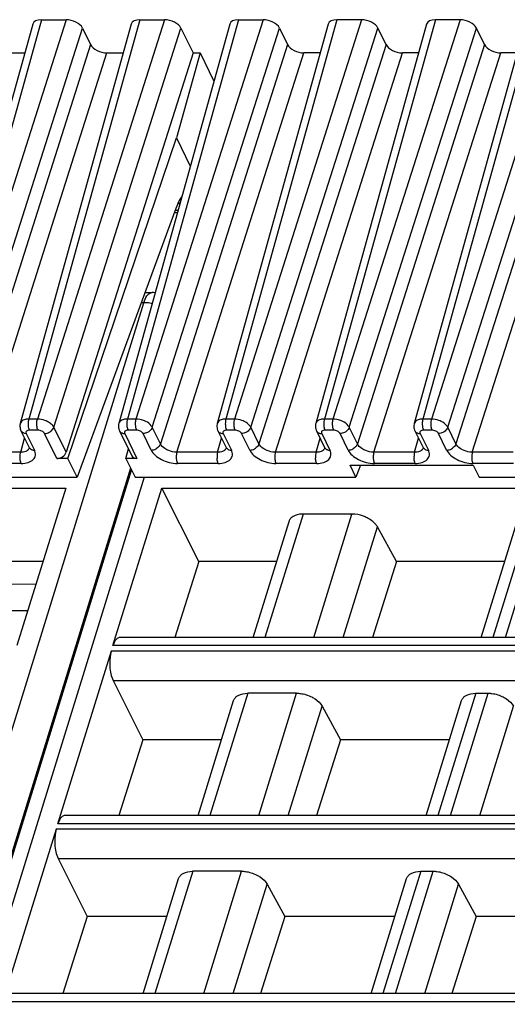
# Model space of a CAD drawing. Header units: millimetres. Extents: x 0 to 420, y 0 to 297.
# Tile 26 of 124: x 115.37 to 124.49, y 82.54 to 100.95. Entities that reach past the tile are written whole.
import ezdxf

# ---------------------------------------------------------------- set-up
doc = ezdxf.new("R2010")
doc.units = ezdxf.units.MM
doc.header["$LTSCALE"] = 23.1
doc.layers.get('0').update_dxf_attribs({"linetype": 'CONTINUOUS'})

msp = doc.modelspace()

# ---------------------------------------------------------------- linework, layer by layer
at = {"color": 9, "linetype": 'CONTINUOUS'}
for p, q in [((115.77599, 100.955), (113.70116, 93.48766)), ((116.23659, 100.955), (113.85943, 93.48766)), ((117.61811, 100.955), (115.54328, 93.48766)), ((118.07871, 100.955), (115.70155, 93.48766)), ((119.46023, 100.955), (117.3854, 93.48766)), ((119.92083, 100.955), (117.54367, 93.48766)), ((121.30235, 100.955), (119.22753, 93.48766)), ((121.76295, 100.955), (119.38579, 93.48766)), ((123.14447, 100.955), (121.06965, 93.48766)), ((123.60507, 100.955), (121.22791, 93.48766)), ((124.9866, 100.955), (122.91177, 93.48766)), ((125.4472, 100.955), (123.07004, 93.48766)), ((114.16591, 93.33228), (116.54307, 100.79962)), ((116.00803, 93.33228), (118.38519, 100.79962)), ((117.85015, 93.33228), (120.22731, 100.79962)), ((119.69227, 93.33228), (122.06943, 100.79962)), ((121.53439, 93.33228), (123.91155, 100.79962)), ((123.37652, 93.33228), (125.75368, 100.79962)), ((116.69561, 100.48877), (114.31845, 93.02142)), ((120.37985, 100.48877), (118.00269, 93.02142)), ((122.22198, 100.48877), (119.84482, 93.02142)), ((124.0641, 100.48877), (121.68694, 93.02142)), ((125.90622, 100.48877), (123.52906, 93.02142)), ((114.62493, 92.86605), (117.00209, 100.33339)), ((118.30917, 92.86605), (120.68633, 100.33339)), ((120.15129, 92.86605), (122.52845, 100.33339)), ((121.99342, 92.86605), (124.37058, 100.33339)), ((123.83554, 92.86605), (126.2127, 100.33339)), ((118.32898, 97.38726), (118.27784, 97.38726)), ((108.44202, 65.72946), (117.6921, 95.66274)), ((117.6921, 95.66274), (117.64334, 95.66274)), ((115.70155, 93.48766), (115.54328, 93.48766)), ((117.54367, 93.48766), (117.3854, 93.48766)), ((119.38579, 93.48766), (119.22753, 93.48766)), ((121.22791, 93.48766), (121.06965, 93.48766)), ((123.07004, 93.48766), (122.91177, 93.48766)), ((115.49176, 93.21683), (115.64431, 92.90598)), ((115.71162, 93.27898), (115.55335, 93.27898)), ((116.06379, 92.749), (115.83421, 93.21683)), ((116.23682, 92.86605), (116.00803, 93.33228)), ((117.33388, 93.21683), (117.56346, 92.749)), ((117.55374, 93.27898), (117.39548, 93.27898)), ((117.82888, 92.90598), (117.67633, 93.21683)), ((118.00269, 93.02142), (117.85015, 93.33228)), ((119.17601, 93.21683), (119.32855, 92.90598)), ((119.39587, 93.27898), (119.2376, 93.27898)), ((119.671, 92.90598), (119.51846, 93.21683)), ((119.84482, 93.02142), (119.69227, 93.33228)), ((121.01813, 93.21683), (121.17067, 92.90598)), ((121.23799, 93.27898), (121.07972, 93.27898)), ((121.51312, 92.90598), (121.36058, 93.21683)), ((121.68694, 93.02142), (121.53439, 93.33228)), ((122.86025, 93.21683), (123.0128, 92.90598)), ((123.08011, 93.27898), (122.92184, 93.27898)), ((123.35525, 92.90598), (123.2027, 93.21683)), ((123.52906, 93.02142), (123.37652, 93.33228)), ((115.38786, 92.86605), (115.46122, 93.13007)), ((119.07211, 92.86605), (119.14547, 93.13007)), ((120.91423, 92.86605), (120.98759, 93.13007)), ((122.75635, 92.86605), (122.82971, 93.13007)), ((115.38786, 92.86605), (114.62493, 92.86605)), ((119.07211, 92.86605), (118.30917, 92.86605)), ((120.91423, 92.86605), (120.15129, 92.86605)), ((122.75635, 92.86605), (121.99342, 92.86605)), ((124.59847, 92.86605), (123.83554, 92.86605)), ((115.39794, 92.65737), (114.635, 92.65737)), ((119.08218, 92.65737), (118.31925, 92.65737)), ((120.9243, 92.65737), (120.16137, 92.65737)), ((122.76643, 92.65737), (122.00349, 92.65737)), ((124.60855, 92.65737), (123.84561, 92.65737)), ((117.44477, 92.56773), (109.04611, 65.38968)), ((117.69694, 92.39979), (109.44623, 65.70048)), ((120.66896, 91.70986), (119.95534, 89.40061)), ((120.87014, 89.40061), (121.58375, 91.70986)), ((124.93347, 91.70986), (124.21986, 89.40061)), ((124.45306, 89.40061), (125.16667, 91.70986)), ((121.42264, 89.40061), (122.06163, 91.46838)), ((117.08447, 89.15133), (127.03207, 89.15133)), ((127.06233, 89.24925), (117.11473, 89.24925)), ((117.11673, 88.6005), (126.86185, 88.6005)), ((119.63362, 88.35952), (118.92656, 86.07147)), ((119.84135, 86.07147), (120.54841, 88.35952)), ((123.89814, 88.35952), (123.19107, 86.07147)), ((123.42428, 86.07147), (124.13134, 88.35952)), ((120.39386, 86.07147), (121.02551, 88.11549)), ((123.97679, 86.07147), (124.60844, 88.11549)), ((116.05568, 85.82219), (126.00329, 85.82219)), ((126.03355, 85.92011), (116.08595, 85.92011)), ((116.08795, 85.27136), (125.83307, 85.27136)), ((118.60484, 85.03038), (117.89778, 82.74233)), ((118.81257, 82.74233), (119.51963, 85.03038)), ((122.86935, 85.03038), (122.16229, 82.74233)), ((122.3955, 82.74233), (123.10256, 85.03038)), ((119.36508, 82.74233), (119.99673, 84.78636)), ((122.94801, 82.74233), (123.57966, 84.78636)), ((125.00477, 82.59098), (115.05716, 82.59098))]:
    msp.add_line(p, q, dxfattribs=at)
at = {"color": 7, "linetype": 'CONTINUOUS'}
for p, q in [((115.77599, 100.955), (116.23659, 100.955)), ((117.61811, 100.955), (118.07871, 100.955)), ((119.46023, 100.955), (119.92083, 100.955)), ((121.76295, 100.955), (121.30235, 100.955)), ((123.60507, 100.955), (123.14447, 100.955)), ((115.61275, 100.87117), (113.5377, 93.40302)), ((117.45487, 100.87117), (115.37982, 93.40302)), ((116.54307, 100.79962), (116.69561, 100.48877)), ((119.29699, 100.87117), (117.22197, 93.4031)), ((118.38519, 100.79962), (118.61398, 100.33339)), ((121.13912, 100.87117), (119.06409, 93.4031)), ((120.22731, 100.79962), (120.37985, 100.48877)), ((122.98124, 100.87117), (120.90621, 93.4031)), ((122.22198, 100.48877), (122.06943, 100.79962)), ((124.82336, 100.87117), (122.74833, 93.4031)), ((124.0641, 100.48877), (123.91155, 100.79962)), ((115.15997, 100.33339), (115.46333, 100.33339)), ((118.61398, 100.33339), (116.23682, 92.86605)), ((117.00209, 100.33339), (117.30545, 100.33339)), ((118.74301, 100.33339), (118.30168, 98.74504)), ((118.61398, 100.33339), (118.74301, 100.33339)), ((118.74301, 100.33339), (119.00132, 99.80702)), ((120.98969, 100.33339), (120.68633, 100.33339)), ((122.83181, 100.33339), (122.52845, 100.33339)), ((124.67394, 100.33339), (124.37058, 100.33339)), ((116.27144, 92.749), (118.30168, 98.74504)), ((118.30168, 98.74504), (118.55999, 98.21867)), ((118.29129, 97.42382), (116.44281, 92.39979)), ((118.26418, 97.35015), (118.31867, 97.35015)), ((117.71295, 95.85193), (117.84462, 95.85193)), ((115.39341, 93.26825), (115.54596, 92.95739)), ((117.23554, 93.26825), (117.46476, 92.80113)), ((119.07766, 93.26825), (119.23034, 92.95712)), ((120.91978, 93.26825), (121.07246, 92.95712)), ((122.7619, 93.26825), (122.91458, 92.95712)), ((115.54615, 92.95701), (115.54596, 92.95739)), ((117.35581, 92.749), (117.40212, 92.92878)), ((116.27144, 92.749), (116.06379, 92.749)), ((116.44281, 92.39979), (116.27144, 92.749)), ((117.35581, 92.749), (117.52718, 92.39979)), ((117.56346, 92.749), (117.35581, 92.749)), ((121.65938, 92.39979), (121.54823, 92.62629)), ((121.54823, 92.62629), (123.85088, 92.62629)), ((121.74272, 92.62629), (121.65938, 92.39979)), ((123.85088, 92.62629), (123.96203, 92.39979)), ((109.12104, 65.5373), (117.46275, 92.53108)), ((112.26456, 92.39979), (116.44281, 92.39979)), ((117.52718, 92.39979), (121.65938, 92.39979)), ((123.96203, 92.39979), (128.04777, 92.39979)), ((106.28199, 92.19658), (116.2296, 92.19658)), ((116.2296, 92.19658), (115.31881, 89.24925)), ((117.11473, 89.24925), (118.02552, 92.19658)), ((118.72051, 90.82466), (118.02552, 92.19658)), ((118.02552, 92.19658), (127.97313, 92.19658)), ((121.58375, 91.70986), (120.66896, 91.70986)), ((119.73553, 89.40061), (120.40703, 91.57357)), ((124.00005, 89.40061), (124.67154, 91.57357)), ((122.41971, 90.82466), (122.06163, 91.46838)), ((115.80564, 90.82466), (114.25911, 90.82466)), ((118.72051, 90.82466), (118.27199, 89.40061)), ((120.1756, 90.82466), (118.72051, 90.82466)), ((122.41971, 90.82466), (121.97067, 89.40061)), ((124.44011, 90.82466), (122.41971, 90.82466)), ((114.12137, 90.38785), (115.67635, 90.40628)), ((114.19258, 89.90855), (115.52254, 89.90855)), ((127.10911, 89.40061), (117.24161, 89.40061)), ((116.08595, 85.92011), (117.08447, 89.15133)), ((117.11673, 88.6005), (117.67007, 87.48952)), ((118.70675, 86.07147), (119.37125, 88.22179)), ((120.54841, 88.35952), (119.63361, 88.35952)), ((122.97126, 86.07147), (123.63576, 88.22179)), ((123.89814, 88.35952), (124.13134, 88.35952)), ((121.02551, 88.11549), (121.36806, 87.48952)), ((117.67007, 87.48952), (117.22344, 86.07147)), ((119.14496, 87.48952), (117.67007, 87.48952)), ((121.36806, 87.48952), (120.92092, 86.07147)), ((123.40948, 87.48952), (121.36806, 87.48952)), ((126.08032, 86.07147), (116.21283, 86.07147)), ((115.05716, 82.59098), (116.05568, 85.82219)), ((116.08795, 85.27136), (116.62918, 84.1847)), ((117.67797, 82.74233), (118.34247, 84.89265)), ((119.51963, 85.03038), (118.60483, 85.03038)), ((121.94248, 82.74233), (122.60698, 84.89265)), ((122.86935, 85.03038), (123.10256, 85.03038)), ((119.99673, 84.78636), (120.32598, 84.1847)), ((123.57966, 84.78636), (123.9089, 84.1847)), ((116.62918, 84.1847), (116.17489, 82.74233)), ((118.1237, 84.1847), (116.62918, 84.1847)), ((120.32598, 84.1847), (119.87117, 82.74233)), ((122.38821, 84.1847), (120.32598, 84.1847)), ((123.9089, 84.1847), (123.45409, 82.74233)), ((125.49727, 84.1847), (123.9089, 84.1847)), ((125.05154, 82.74233), (115.18405, 82.74233))]:
    msp.add_line(p, q, dxfattribs=at)
for points in [[(115.37986, 93.40301), (115.37696, 93.39101), (115.3739, 93.36969), (115.37337, 93.34783), (115.37544, 93.32571), (115.38012, 93.30369), (115.38734, 93.28218), (115.39391, 93.26744)], [(117.22221, 93.40318), (117.21892, 93.38919), (117.21606, 93.36763), (117.21575, 93.34565), (117.21801, 93.32357), (117.22284, 93.3017), (117.23018, 93.2804), (117.23581, 93.2679)], [(119.06433, 93.40318), (119.06104, 93.38919), (119.05818, 93.36763), (119.05787, 93.34565), (119.06013, 93.32357), (119.06496, 93.3017), (119.0723, 93.2804), (119.07793, 93.2679)], [(120.90646, 93.40318), (120.90317, 93.38919), (120.90031, 93.36763), (120.89999, 93.34565), (120.90225, 93.32357), (120.90708, 93.3017), (120.91442, 93.2804), (120.92006, 93.2679)], [(122.74858, 93.40318), (122.74529, 93.38919), (122.74243, 93.36763), (122.74211, 93.34565), (122.74438, 93.32357), (122.7492, 93.3017), (122.75654, 93.2804), (122.76218, 93.2679)], [(115.54622, 92.95705), (115.54727, 92.95483), (115.54944, 92.94924), (115.55011, 92.94659), (115.55017, 92.94632)], [(119.23061, 92.95676), (119.23161, 92.95461), (119.23383, 92.94886), (119.23453, 92.94624), (119.2346, 92.94605)], [(121.07273, 92.95676), (121.07374, 92.95461), (121.07595, 92.94886), (121.07665, 92.94624), (121.07672, 92.94605)], [(122.91486, 92.95676), (122.91586, 92.95461), (122.91808, 92.94886), (122.91877, 92.94624), (122.91884, 92.94605)]]:
    msp.add_lwpolyline(points, dxfattribs=at)
for centre, radius, start, end in [((117.417, 97.14795), 1.0057, 22.01425, 23.244589), ((117.33979, 97.11681), 1.08895, 20.488463, 22.010518), ((117.84462, 95.35193), 0.5, 83.471403, 90.003195)]:
    msp.add_arc(centre, radius, start, end, dxfattribs=at)
at = {"color": 9, "linetype": 'CONTINUOUS'}
for centre, radius, start, end in [((115.46382, 93.30234), 0.07814, 206.210623, 221.547049), ((117.30595, 93.30234), 0.07814, 206.152442, 221.541423), ((117.33385, 93.36779), 0.15096, 265.545224, 270.015041), ((119.14807, 93.30234), 0.07814, 206.152442, 221.541423), ((119.17597, 93.36779), 0.15096, 265.545224, 270.015041), ((120.99019, 93.30234), 0.07814, 206.152442, 221.541423), ((121.01809, 93.36779), 0.15096, 265.545224, 270.015041), ((122.83232, 93.30234), 0.07814, 206.152442, 221.541423), ((122.86021, 93.36779), 0.15096, 265.545224, 270.015041), ((115.46067, 92.97734), 0.09481, 315.32614, 323.316297), ((115.61636, 92.99149), 0.07814, 206.153777, 221.548332), ((119.14511, 92.97772), 0.09493, 315.086978, 323.084163), ((119.30062, 92.9915), 0.07815, 206.064344, 221.545431), ((120.98723, 92.97772), 0.09493, 315.086978, 323.084163), ((121.14274, 92.9915), 0.07815, 206.064344, 221.545431), ((122.82935, 92.97772), 0.09493, 315.086978, 323.084163), ((122.98486, 92.9915), 0.07815, 206.064344, 221.545431)]:
    msp.add_arc(centre, radius, start, end, dxfattribs=at)
at = {"color": 7, "linetype": 'CONTINUOUS'}
for centre, major_axis, ratio, start_param, end_param in [((115.85233, 100.79957), (0.23891, -0.07387), 0.57239492, 2.06604593, 3.15810279), ((116.31279, 100.79957), (0.23887, -0.07378), 0.57268648, 6.77810472, 8.34859646), ((117.69445, 100.79957), (0.23891, -0.07387), 0.57239492, 2.06604593, 3.15810279), ((118.15491, 100.79957), (0.23887, -0.07378), 0.57268648, 6.77810472, 8.34859646), ((119.53657, 100.79957), (0.23891, -0.07387), 0.57239492, 2.06604593, 3.15810279), ((119.99703, 100.79957), (0.23887, -0.07378), 0.57268648, 6.77810472, 8.34859646), ((121.37869, 100.79957), (0.23891, -0.07387), 0.57239492, 2.06604593, 3.15808391), ((121.83915, 100.79957), (0.23887, -0.07378), 0.57268648, 0.49491942, 2.06541116), ((123.22082, 100.79957), (0.23891, -0.07387), 0.57239492, 2.06604593, 3.15808391), ((123.68128, 100.79957), (0.23887, -0.07378), 0.57268648, 0.49491942, 2.06541116), ((116.92589, 100.48882), (0.23887, -0.07378), 0.57268648, -2.64667324, -1.0761815), ((120.61013, 100.48882), (0.23887, -0.07378), 0.57268648, 3.63651207, 5.20700381), ((122.45225, 100.48882), (0.23887, -0.07378), 0.57268648, 3.63651207, 5.20700381), ((124.29437, 100.48882), (0.23887, -0.07378), 0.57268648, 3.63651207, 5.20700381), ((116.0993, 92.86812), (0.13369, 0.06805), 0.73141292, -2.17877299, -0.62542996), ((117.59897, 92.86812), (0.13369, 0.06805), 0.73141292, 3.13092037, 4.10441231)]:
    msp.add_ellipse(centre, major_axis=major_axis, ratio=ratio, start_param=start_param, end_param=end_param, dxfattribs=at)
for points, knots in [([(118.40288, 97.6535), (118.39199, 97.63768), (118.34683, 97.56525), (118.31312, 97.48617), (118.29129, 97.42382)], [0, 0, 0, 0, 0.22524591, 1, 1, 1, 1]), ([(120.66896, 91.70986), (120.6467, 91.70986), (120.56976, 91.70509), (120.48992, 91.67802), (120.44956, 91.64012)], [0, 0, 0, 0, 0.28674265, 1, 1, 1, 1]), ([(121.86688, 91.64012), (121.84475, 91.6513), (121.75511, 91.69014), (121.65662, 91.70986), (121.58375, 91.70986)], [0, 0, 0, 0, 0.25386908, 1, 1, 1, 1]), ([(120.44956, 91.64012), (120.44455, 91.63541), (120.42627, 91.61621), (120.4128, 91.59231), (120.40701, 91.57357)], [0, 0, 0, 0, 0.2596683, 1, 1, 1, 1]), ([(122.06163, 91.46838), (122.05218, 91.48536), (122.00157, 91.55707), (121.92744, 91.60952), (121.86688, 91.64012)], [0, 0, 0, 0, 0.22267824, 1, 1, 1, 1]), ([(117.19189, 89.3819), (117.17414, 89.36812), (117.14236, 89.32545), (117.12335, 89.27716), (117.11473, 89.24925)], [0, 0, 0, 0, 0.43482843, 1, 1, 1, 1]), ([(117.08447, 89.15133), (117.07798, 89.13034), (117.05534, 89.03687), (117.05063, 88.93955), (117.05496, 88.86562)], [0, 0, 0, 0, 0.22881463, 1, 1, 1, 1]), ([(117.05496, 88.86562), (117.05783, 88.81665), (117.06996, 88.72595), (117.09796, 88.63818), (117.11673, 88.6005)], [0, 0, 0, 0, 0.53816872, 1, 1, 1, 1]), ([(119.37125, 88.22179), (119.3771, 88.24071), (119.3906, 88.26485), (119.40897, 88.28428), (119.414, 88.28905)], [0, 0, 0, 0, 0.7407559, 1, 1, 1, 1]), ([(119.414, 88.28905), (119.42633, 88.30072), (119.49063, 88.34629), (119.57262, 88.35952), (119.63361, 88.35952)], [0, 0, 0, 0, 0.21777869, 1, 1, 1, 1]), ([(120.54841, 88.35952), (120.57206, 88.35952), (120.66965, 88.35283), (120.76541, 88.32276), (120.83133, 88.28905)], [0, 0, 0, 0, 0.24204309, 1, 1, 1, 1]), ([(120.83133, 88.28905), (120.8528, 88.27806), (120.928, 88.23396), (120.99511, 88.17105), (121.02552, 88.11548)], [0, 0, 0, 0, 0.27579327, 1, 1, 1, 1]), ([(123.63576, 88.22179), (123.64161, 88.24071), (123.65512, 88.26485), (123.67348, 88.28428), (123.67851, 88.28905)], [0, 0, 0, 0, 0.7407559, 1, 1, 1, 1]), ([(123.67851, 88.28905), (123.69085, 88.30072), (123.75514, 88.34629), (123.83713, 88.35952), (123.89812, 88.35952)], [0, 0, 0, 0, 0.21777869, 1, 1, 1, 1]), ([(124.13134, 88.35952), (124.15498, 88.35952), (124.25258, 88.35283), (124.34834, 88.32276), (124.41425, 88.28905)], [0, 0, 0, 0, 0.24204309, 1, 1, 1, 1]), ([(124.41425, 88.28905), (124.43573, 88.27806), (124.51093, 88.23396), (124.57804, 88.17105), (124.60845, 88.11548)], [0, 0, 0, 0, 0.27579327, 1, 1, 1, 1]), ([(116.16311, 86.05277), (116.14536, 86.03898), (116.11358, 85.99631), (116.09457, 85.94803), (116.08595, 85.92011)], [0, 0, 0, 0, 0.43482843, 1, 1, 1, 1]), ([(116.05568, 85.82219), (116.0492, 85.8012), (116.02655, 85.70773), (116.02185, 85.61041), (116.02618, 85.53648)], [0, 0, 0, 0, 0.22881463, 1, 1, 1, 1]), ([(116.02618, 85.53648), (116.02904, 85.48751), (116.04118, 85.39681), (116.06918, 85.30904), (116.08795, 85.27136)], [0, 0, 0, 0, 0.53816872, 1, 1, 1, 1]), ([(118.34247, 84.89265), (118.34831, 84.91157), (118.36182, 84.93571), (118.38018, 84.95514), (118.38522, 84.95991)], [0, 0, 0, 0, 0.7407559, 1, 1, 1, 1]), ([(118.38522, 84.95991), (118.39755, 84.97158), (118.46185, 85.01715), (118.54384, 85.03038), (118.60483, 85.03038)], [0, 0, 0, 0, 0.21777869, 1, 1, 1, 1]), ([(119.51963, 85.03038), (119.54327, 85.03038), (119.64087, 85.02369), (119.73663, 84.99362), (119.80254, 84.95991)], [0, 0, 0, 0, 0.24204309, 1, 1, 1, 1]), ([(119.80254, 84.95991), (119.82402, 84.94892), (119.89922, 84.90482), (119.96633, 84.84191), (119.99674, 84.78635)], [0, 0, 0, 0, 0.27579327, 1, 1, 1, 1]), ([(122.60698, 84.89265), (122.61283, 84.91157), (122.62634, 84.93571), (122.6447, 84.95514), (122.64973, 84.95991)], [0, 0, 0, 0, 0.7407559, 1, 1, 1, 1]), ([(122.64973, 84.95991), (122.66206, 84.97158), (122.72636, 85.01715), (122.80835, 85.03038), (122.86934, 85.03038)], [0, 0, 0, 0, 0.21777869, 1, 1, 1, 1]), ([(123.10256, 85.03038), (123.1262, 85.03038), (123.2238, 85.02369), (123.31955, 84.99362), (123.38547, 84.95991)], [0, 0, 0, 0, 0.24204309, 1, 1, 1, 1]), ([(123.38547, 84.95991), (123.40695, 84.94892), (123.48215, 84.90482), (123.54926, 84.84191), (123.57966, 84.78635)], [0, 0, 0, 0, 0.27579327, 1, 1, 1, 1])]:
    msp.add_open_spline(points, degree=3, knots=knots, dxfattribs=at)
at = {"color": 9, "linetype": 'CONTINUOUS'}
for points, knots in [([(117.6921, 95.66274), (117.70577, 95.70697), (117.7336, 95.77901), (117.79238, 95.83979), (117.82236, 95.84865)], [0, 0, 0, 0, 0.59694458, 1, 1, 1, 1]), ([(117.84533, 95.64684), (117.83241, 95.64945), (117.7818, 95.65845), (117.73031, 95.66274), (117.6921, 95.66274)], [0, 0, 0, 0, 0.2564791, 1, 1, 1, 1]), ([(115.50442, 93.48492), (115.49394, 93.48348), (115.45755, 93.47643), (115.42139, 93.4602), (115.40258, 93.44129)], [0, 0, 0, 0, 0.28400048, 1, 1, 1, 1]), ([(115.5317, 93.37803), (115.53123, 93.38768), (115.53099, 93.42449), (115.53553, 93.46162), (115.54329, 93.48765)], [0, 0, 0, 0, 0.26249603, 1, 1, 1, 1]), ([(115.55336, 93.27898), (115.55015, 93.28551), (115.5379, 93.31726), (115.53298, 93.35141), (115.5317, 93.37803)], [0, 0, 0, 0, 0.21444232, 1, 1, 1, 1]), ([(115.68996, 93.37803), (115.6895, 93.38768), (115.68925, 93.42449), (115.69379, 93.46162), (115.70155, 93.48766)], [0, 0, 0, 0, 0.2624969, 1, 1, 1, 1]), ([(115.71162, 93.27898), (115.70842, 93.28551), (115.69617, 93.31726), (115.69125, 93.35141), (115.68996, 93.37803)], [0, 0, 0, 0, 0.21444297, 1, 1, 1, 1]), ([(115.88641, 93.44129), (115.87202, 93.44859), (115.81345, 93.47398), (115.74924, 93.48722), (115.70155, 93.48766)], [0, 0, 0, 0, 0.25275051, 1, 1, 1, 1]), ([(116.00802, 93.33228), (115.99683, 93.35475), (115.95957, 93.39737), (115.91312, 93.42772), (115.88641, 93.44129)], [0, 0, 0, 0, 0.45577713, 1, 1, 1, 1]), ([(117.3465, 93.48497), (117.33599, 93.48356), (117.29958, 93.47663), (117.26342, 93.46026), (117.2447, 93.44129)], [0, 0, 0, 0, 0.28446801, 1, 1, 1, 1]), ([(117.3854, 93.48766), (117.38298, 93.47953), (117.37461, 93.44361), (117.37245, 93.40635), (117.37382, 93.37803)], [0, 0, 0, 0, 0.23018471, 1, 1, 1, 1]), ([(117.37382, 93.37803), (117.37428, 93.36857), (117.37733, 93.33489), (117.38471, 93.30092), (117.39548, 93.27898)], [0, 0, 0, 0, 0.27926236, 1, 1, 1, 1]), ([(117.54367, 93.48765), (117.54125, 93.47952), (117.53288, 93.4436), (117.53072, 93.40635), (117.53209, 93.37803)], [0, 0, 0, 0, 0.23018675, 1, 1, 1, 1]), ([(117.53209, 93.37803), (117.53254, 93.36857), (117.5356, 93.33489), (117.54298, 93.30092), (117.55374, 93.27898)], [0, 0, 0, 0, 0.27926252, 1, 1, 1, 1]), ([(117.72853, 93.44129), (117.71414, 93.44857), (117.65553, 93.47383), (117.59136, 93.4873), (117.54367, 93.48765)], [0, 0, 0, 0, 0.25271549, 1, 1, 1, 1]), ([(117.85015, 93.33228), (117.84481, 93.34291), (117.81405, 93.38896), (117.76696, 93.42184), (117.72853, 93.44129)], [0, 0, 0, 0, 0.21645922, 1, 1, 1, 1]), ([(119.18862, 93.48497), (119.17812, 93.48356), (119.1417, 93.47663), (119.10554, 93.46026), (119.08682, 93.44129)], [0, 0, 0, 0, 0.28446801, 1, 1, 1, 1]), ([(119.22753, 93.48766), (119.2251, 93.47953), (119.21673, 93.44361), (119.21457, 93.40635), (119.21594, 93.37803)], [0, 0, 0, 0, 0.23018471, 1, 1, 1, 1]), ([(119.21594, 93.37803), (119.2164, 93.36857), (119.21945, 93.33489), (119.22684, 93.30092), (119.2376, 93.27898)], [0, 0, 0, 0, 0.27926236, 1, 1, 1, 1]), ([(119.3858, 93.48765), (119.38337, 93.47952), (119.375, 93.4436), (119.37284, 93.40635), (119.37421, 93.37803)], [0, 0, 0, 0, 0.23018675, 1, 1, 1, 1]), ([(119.37421, 93.37803), (119.37466, 93.36857), (119.37772, 93.33489), (119.3851, 93.30092), (119.39587, 93.27898)], [0, 0, 0, 0, 0.27926252, 1, 1, 1, 1]), ([(119.57065, 93.44129), (119.55626, 93.44857), (119.49765, 93.47383), (119.43348, 93.4873), (119.3858, 93.48765)], [0, 0, 0, 0, 0.25271549, 1, 1, 1, 1]), ([(119.69227, 93.33228), (119.68694, 93.34291), (119.65617, 93.38896), (119.60908, 93.42184), (119.57065, 93.44129)], [0, 0, 0, 0, 0.21645922, 1, 1, 1, 1]), ([(121.03074, 93.48497), (121.02024, 93.48356), (120.98382, 93.47663), (120.94767, 93.46026), (120.92894, 93.44129)], [0, 0, 0, 0, 0.28446801, 1, 1, 1, 1]), ([(121.06965, 93.48766), (121.06723, 93.47953), (121.05885, 93.44361), (121.0567, 93.40635), (121.05806, 93.37803)], [0, 0, 0, 0, 0.23018471, 1, 1, 1, 1]), ([(121.05806, 93.37803), (121.05852, 93.36857), (121.06158, 93.33489), (121.06896, 93.30092), (121.07972, 93.27898)], [0, 0, 0, 0, 0.27926236, 1, 1, 1, 1]), ([(121.22792, 93.48765), (121.2255, 93.47952), (121.21712, 93.4436), (121.21496, 93.40635), (121.21633, 93.37803)], [0, 0, 0, 0, 0.23018675, 1, 1, 1, 1]), ([(121.21633, 93.37803), (121.21679, 93.36857), (121.21984, 93.33489), (121.22722, 93.30092), (121.23799, 93.27898)], [0, 0, 0, 0, 0.27926252, 1, 1, 1, 1]), ([(121.41277, 93.44129), (121.39838, 93.44857), (121.33977, 93.47383), (121.27561, 93.4873), (121.22792, 93.48765)], [0, 0, 0, 0, 0.25271549, 1, 1, 1, 1]), ([(121.53439, 93.33228), (121.52906, 93.34291), (121.4983, 93.38896), (121.4512, 93.42184), (121.41277, 93.44129)], [0, 0, 0, 0, 0.21645922, 1, 1, 1, 1]), ([(122.87286, 93.48497), (122.86236, 93.48356), (122.82595, 93.47663), (122.78979, 93.46026), (122.77106, 93.44129)], [0, 0, 0, 0, 0.28446801, 1, 1, 1, 1]), ([(122.91177, 93.48766), (122.90935, 93.47953), (122.90097, 93.44361), (122.89882, 93.40635), (122.90018, 93.37803)], [0, 0, 0, 0, 0.23018471, 1, 1, 1, 1]), ([(122.90018, 93.37803), (122.90064, 93.36857), (122.9037, 93.33489), (122.91108, 93.30092), (122.92184, 93.27898)], [0, 0, 0, 0, 0.27926236, 1, 1, 1, 1]), ([(123.07004, 93.48765), (123.06762, 93.47952), (123.05924, 93.4436), (123.05709, 93.40635), (123.05845, 93.37803)], [0, 0, 0, 0, 0.23018675, 1, 1, 1, 1]), ([(123.05845, 93.37803), (123.05891, 93.36857), (123.06196, 93.33489), (123.06935, 93.30092), (123.08011, 93.27898)], [0, 0, 0, 0, 0.27926252, 1, 1, 1, 1]), ([(123.25489, 93.44129), (123.2405, 93.44857), (123.18189, 93.47383), (123.11773, 93.4873), (123.07004, 93.48765)], [0, 0, 0, 0, 0.25271549, 1, 1, 1, 1]), ([(123.37652, 93.33228), (123.37118, 93.34291), (123.34042, 93.38896), (123.29333, 93.42184), (123.25489, 93.44129)], [0, 0, 0, 0, 0.21645922, 1, 1, 1, 1]), ([(115.49176, 93.21683), (115.48308, 93.21683), (115.45191, 93.21933), (115.42042, 93.23353), (115.40534, 93.25052)], [0, 0, 0, 0, 0.27643949, 1, 1, 1, 1]), ([(115.55335, 93.27898), (115.54227, 93.279), (115.52212, 93.27663), (115.49646, 93.26384), (115.48399, 93.24041), (115.4882, 93.22408), (115.49176, 93.21683)], [0, 0, 0, 0, 0.31096243, 0.56244347, 0.77333499, 1, 1, 1, 1]), ([(115.83421, 93.21683), (115.82466, 93.23645), (115.78385, 93.26712), (115.73704, 93.27898), (115.71162, 93.27898)], [0, 0, 0, 0, 0.46190496, 1, 1, 1, 1]), ([(115.83421, 93.21683), (115.84336, 93.21683), (115.88107, 93.22017), (115.91762, 93.23469), (115.94146, 93.25052)], [0, 0, 0, 0, 0.24220058, 1, 1, 1, 1]), ([(115.94146, 93.25052), (115.94937, 93.25578), (115.97734, 93.27747), (115.99989, 93.3076), (116.00802, 93.33228)], [0, 0, 0, 0, 0.26759048, 1, 1, 1, 1]), ([(117.24746, 93.25052), (117.2556, 93.24135), (117.26975, 93.23146), (117.2852, 93.22528), (117.28936, 93.22387)], [0, 0, 0, 0, 0.73632316, 1, 1, 1, 1]), ([(117.39548, 93.27898), (117.38439, 93.27898), (117.36423, 93.27663), (117.33857, 93.26383), (117.32611, 93.24041), (117.3303, 93.22407), (117.33388, 93.21683)], [0, 0, 0, 0, 0.31103097, 0.5625505, 0.77339407, 1, 1, 1, 1]), ([(117.67633, 93.21683), (117.66672, 93.23643), (117.626, 93.26712), (117.57916, 93.27903), (117.55374, 93.27898)], [0, 0, 0, 0, 0.46206384, 1, 1, 1, 1]), ([(117.78358, 93.25052), (117.77554, 93.24518), (117.74261, 93.2267), (117.70443, 93.21683), (117.67633, 93.21683)], [0, 0, 0, 0, 0.25575644, 1, 1, 1, 1]), ([(117.85015, 93.33228), (117.84756, 93.32443), (117.83269, 93.29198), (117.80628, 93.2656), (117.78358, 93.25052)], [0, 0, 0, 0, 0.23262028, 1, 1, 1, 1]), ([(119.08959, 93.25052), (119.09772, 93.24135), (119.11187, 93.23146), (119.12733, 93.22528), (119.13148, 93.22387)], [0, 0, 0, 0, 0.73632316, 1, 1, 1, 1]), ([(119.2376, 93.27898), (119.22651, 93.27898), (119.20635, 93.27663), (119.18069, 93.26383), (119.16823, 93.24041), (119.17243, 93.22407), (119.17601, 93.21683)], [0, 0, 0, 0, 0.31103097, 0.5625505, 0.77339407, 1, 1, 1, 1]), ([(119.51846, 93.21683), (119.50884, 93.23643), (119.46813, 93.26712), (119.42128, 93.27903), (119.39587, 93.27898)], [0, 0, 0, 0, 0.46206384, 1, 1, 1, 1]), ([(119.62571, 93.25052), (119.61766, 93.24518), (119.58473, 93.2267), (119.54656, 93.21683), (119.51846, 93.21683)], [0, 0, 0, 0, 0.25575644, 1, 1, 1, 1]), ([(119.69227, 93.33228), (119.68969, 93.32443), (119.67481, 93.29198), (119.6484, 93.2656), (119.62571, 93.25052)], [0, 0, 0, 0, 0.23262028, 1, 1, 1, 1]), ([(120.93171, 93.25052), (120.93985, 93.24135), (120.954, 93.23146), (120.96945, 93.22528), (120.97361, 93.22387)], [0, 0, 0, 0, 0.73632316, 1, 1, 1, 1]), ([(121.07972, 93.27898), (121.06863, 93.27898), (121.04848, 93.27663), (121.02282, 93.26383), (121.01036, 93.24041), (121.01455, 93.22407), (121.01813, 93.21683)], [0, 0, 0, 0, 0.31103097, 0.5625505, 0.77339407, 1, 1, 1, 1]), ([(121.36058, 93.21683), (121.35096, 93.23643), (121.31025, 93.26712), (121.2634, 93.27903), (121.23799, 93.27898)], [0, 0, 0, 0, 0.46206384, 1, 1, 1, 1]), ([(121.46783, 93.25052), (121.45978, 93.24518), (121.42686, 93.2267), (121.38868, 93.21683), (121.36058, 93.21683)], [0, 0, 0, 0, 0.25575644, 1, 1, 1, 1]), ([(121.53439, 93.33228), (121.53181, 93.32443), (121.51694, 93.29198), (121.49053, 93.2656), (121.46783, 93.25052)], [0, 0, 0, 0, 0.23262028, 1, 1, 1, 1]), ([(122.77383, 93.25052), (122.78197, 93.24135), (122.79612, 93.23146), (122.81157, 93.22528), (122.81573, 93.22387)], [0, 0, 0, 0, 0.73632316, 1, 1, 1, 1]), ([(122.92184, 93.27898), (122.91076, 93.27898), (122.8906, 93.27663), (122.86494, 93.26383), (122.85248, 93.24041), (122.85667, 93.22407), (122.86025, 93.21683)], [0, 0, 0, 0, 0.31103097, 0.5625505, 0.77339407, 1, 1, 1, 1]), ([(123.2027, 93.21683), (123.19308, 93.23643), (123.15237, 93.26712), (123.10552, 93.27903), (123.08011, 93.27898)], [0, 0, 0, 0, 0.46206384, 1, 1, 1, 1]), ([(123.30995, 93.25052), (123.30191, 93.24518), (123.26898, 93.2267), (123.2308, 93.21683), (123.2027, 93.21683)], [0, 0, 0, 0, 0.25575644, 1, 1, 1, 1]), ([(123.37652, 93.33228), (123.37393, 93.32443), (123.35906, 93.29198), (123.33265, 93.2656), (123.30995, 93.25052)], [0, 0, 0, 0, 0.23262028, 1, 1, 1, 1]), ([(118.0027, 93.02142), (118.00011, 93.01358), (117.98524, 92.98112), (117.95883, 92.95474), (117.93613, 92.93967)], [0, 0, 0, 0, 0.23262178, 1, 1, 1, 1]), ([(118.12376, 92.91068), (118.10994, 92.9177), (118.06266, 92.94554), (118.01978, 92.98564), (118.0027, 93.02141)], [0, 0, 0, 0, 0.2810992, 1, 1, 1, 1]), ([(119.84482, 93.02142), (119.84224, 93.01358), (119.82736, 92.98112), (119.80095, 92.95474), (119.77825, 92.93967)], [0, 0, 0, 0, 0.23262178, 1, 1, 1, 1]), ([(119.96588, 92.91068), (119.95206, 92.9177), (119.90479, 92.94554), (119.8619, 92.98564), (119.84482, 93.02141)], [0, 0, 0, 0, 0.2810992, 1, 1, 1, 1]), ([(121.68694, 93.02142), (121.68436, 93.01358), (121.66949, 92.98112), (121.64307, 92.95474), (121.62037, 92.93967)], [0, 0, 0, 0, 0.23262178, 1, 1, 1, 1]), ([(121.80801, 92.91068), (121.79419, 92.9177), (121.74691, 92.94554), (121.70402, 92.98564), (121.68694, 93.02141)], [0, 0, 0, 0, 0.2810992, 1, 1, 1, 1]), ([(123.52907, 93.02142), (123.52648, 93.01358), (123.51161, 92.98112), (123.4852, 92.95474), (123.4625, 92.93967)], [0, 0, 0, 0, 0.23262178, 1, 1, 1, 1]), ([(123.65013, 92.91068), (123.63631, 92.9177), (123.58903, 92.94554), (123.54615, 92.98564), (123.52906, 93.02141)], [0, 0, 0, 0, 0.2810992, 1, 1, 1, 1]), ([(115.37628, 92.75642), (115.37581, 92.76607), (115.37557, 92.80288), (115.3801, 92.84001), (115.38786, 92.86605)], [0, 0, 0, 0, 0.2624969, 1, 1, 1, 1]), ([(115.50589, 92.89334), (115.49819, 92.88864), (115.46136, 92.87087), (115.41953, 92.86576), (115.38786, 92.86605)], [0, 0, 0, 0, 0.2217642, 1, 1, 1, 1]), ([(115.39794, 92.65737), (115.44229, 92.6577), (115.52304, 92.66619), (115.61177, 92.71207), (115.65213, 92.76613), (115.67088, 92.82746), (115.65819, 92.87679), (115.64431, 92.90598)], [0, 0, 0, 0, 0.31021309, 0.56079249, 0.66929963, 0.77394289, 1, 1, 1, 1]), ([(115.55788, 92.93967), (115.56604, 92.93047), (115.58023, 92.92056), (115.59573, 92.91439), (115.5999, 92.91298)], [0, 0, 0, 0, 0.73628388, 1, 1, 1, 1]), ([(117.82888, 92.90598), (117.83803, 92.90598), (117.87574, 92.90932), (117.91229, 92.92383), (117.93613, 92.93967)], [0, 0, 0, 0, 0.24219808, 1, 1, 1, 1]), ([(117.82888, 92.90598), (117.84657, 92.86973), (117.90556, 92.80042), (118.06552, 92.69643), (118.21757, 92.65737), (118.31925, 92.65737)], [0, 0, 0, 0, 0.2122598, 0.46498156, 1, 1, 1, 1]), ([(118.30917, 92.86605), (118.29365, 92.86591), (118.22978, 92.86974), (118.16689, 92.88878), (118.12377, 92.91069)], [0, 0, 0, 0, 0.24297585, 1, 1, 1, 1]), ([(118.30917, 92.86605), (118.30675, 92.85792), (118.29837, 92.822), (118.29622, 92.78474), (118.29759, 92.75642)], [0, 0, 0, 0, 0.23018472, 1, 1, 1, 1]), ([(119.07211, 92.86605), (119.06968, 92.85792), (119.06131, 92.822), (119.05915, 92.78474), (119.06052, 92.75642)], [0, 0, 0, 0, 0.23018577, 1, 1, 1, 1]), ([(119.19006, 92.8934), (119.18234, 92.88871), (119.1455, 92.87106), (119.10373, 92.86572), (119.0721, 92.86604)], [0, 0, 0, 0, 0.2220523, 1, 1, 1, 1]), ([(119.08218, 92.65737), (119.12654, 92.65732), (119.20724, 92.66645), (119.29604, 92.71201), (119.33638, 92.76614), (119.35496, 92.82742), (119.34279, 92.87696), (119.32855, 92.90598)], [0, 0, 0, 0, 0.31021664, 0.56082707, 0.66931171, 0.77393403, 1, 1, 1, 1]), ([(119.24213, 92.93967), (119.25028, 92.93048), (119.26448, 92.92057), (119.27997, 92.91439), (119.28414, 92.91298)], [0, 0, 0, 0, 0.736284, 1, 1, 1, 1]), ([(119.671, 92.90598), (119.68015, 92.90598), (119.71786, 92.90932), (119.75441, 92.92383), (119.77825, 92.93967)], [0, 0, 0, 0, 0.24219808, 1, 1, 1, 1]), ([(119.671, 92.90598), (119.6887, 92.86973), (119.74768, 92.80042), (119.90765, 92.69643), (120.05969, 92.65737), (120.16137, 92.65737)], [0, 0, 0, 0, 0.2122598, 0.46498156, 1, 1, 1, 1]), ([(120.15129, 92.86605), (120.13577, 92.86591), (120.0719, 92.86974), (120.00901, 92.88878), (119.96589, 92.91069)], [0, 0, 0, 0, 0.24297585, 1, 1, 1, 1]), ([(120.15129, 92.86605), (120.14887, 92.85792), (120.1405, 92.822), (120.13834, 92.78474), (120.13971, 92.75642)], [0, 0, 0, 0, 0.23018472, 1, 1, 1, 1]), ([(120.91423, 92.86605), (120.91181, 92.85792), (120.90343, 92.822), (120.90127, 92.78474), (120.90264, 92.75642)], [0, 0, 0, 0, 0.23018577, 1, 1, 1, 1]), ([(121.03218, 92.8934), (121.02446, 92.88871), (120.98762, 92.87106), (120.94586, 92.86572), (120.91423, 92.86604)], [0, 0, 0, 0, 0.2220523, 1, 1, 1, 1]), ([(120.9243, 92.65737), (120.96866, 92.65732), (121.04936, 92.66645), (121.13817, 92.71201), (121.1785, 92.76614), (121.19708, 92.82742), (121.18491, 92.87696), (121.17067, 92.90598)], [0, 0, 0, 0, 0.31021664, 0.56082707, 0.66931171, 0.77393403, 1, 1, 1, 1]), ([(121.08425, 92.93967), (121.09241, 92.93048), (121.1066, 92.92057), (121.12209, 92.91439), (121.12626, 92.91298)], [0, 0, 0, 0, 0.736284, 1, 1, 1, 1]), ([(121.51312, 92.90598), (121.52227, 92.90598), (121.55998, 92.90932), (121.59653, 92.92383), (121.62037, 92.93967)], [0, 0, 0, 0, 0.24219808, 1, 1, 1, 1]), ([(121.51312, 92.90598), (121.53082, 92.86973), (121.5898, 92.80042), (121.74977, 92.69643), (121.90182, 92.65737), (122.00349, 92.65737)], [0, 0, 0, 0, 0.2122598, 0.46498156, 1, 1, 1, 1]), ([(121.99342, 92.86605), (121.97789, 92.86591), (121.91402, 92.86974), (121.85114, 92.88878), (121.80801, 92.91069)], [0, 0, 0, 0, 0.24297585, 1, 1, 1, 1]), ([(121.99342, 92.86605), (121.99099, 92.85792), (121.98262, 92.822), (121.98046, 92.78474), (121.98183, 92.75642)], [0, 0, 0, 0, 0.23018472, 1, 1, 1, 1]), ([(122.75635, 92.86605), (122.75393, 92.85792), (122.74555, 92.822), (122.7434, 92.78474), (122.74476, 92.75642)], [0, 0, 0, 0, 0.23018577, 1, 1, 1, 1]), ([(122.8743, 92.8934), (122.86659, 92.88871), (122.82974, 92.87106), (122.78798, 92.86572), (122.75635, 92.86604)], [0, 0, 0, 0, 0.2220523, 1, 1, 1, 1]), ([(122.76643, 92.65737), (122.81078, 92.65732), (122.89149, 92.66645), (122.98029, 92.71201), (123.02062, 92.76614), (123.0392, 92.82742), (123.02704, 92.87696), (123.0128, 92.90598)], [0, 0, 0, 0, 0.31021664, 0.56082707, 0.66931171, 0.77393403, 1, 1, 1, 1]), ([(122.92637, 92.93967), (122.93453, 92.93048), (122.94872, 92.92057), (122.96422, 92.91439), (122.96839, 92.91298)], [0, 0, 0, 0, 0.736284, 1, 1, 1, 1]), ([(123.35524, 92.90598), (123.36439, 92.90598), (123.4021, 92.90932), (123.43866, 92.92383), (123.4625, 92.93967)], [0, 0, 0, 0, 0.24219808, 1, 1, 1, 1]), ([(123.35525, 92.90598), (123.37294, 92.86973), (123.43192, 92.80042), (123.59189, 92.69643), (123.74394, 92.65737), (123.84561, 92.65737)], [0, 0, 0, 0, 0.2122598, 0.46498156, 1, 1, 1, 1]), ([(123.83554, 92.86605), (123.82001, 92.86591), (123.75614, 92.86974), (123.69326, 92.88878), (123.65013, 92.91069)], [0, 0, 0, 0, 0.24297585, 1, 1, 1, 1]), ([(123.83554, 92.86605), (123.83312, 92.85792), (123.82474, 92.822), (123.82258, 92.78474), (123.82395, 92.75642)], [0, 0, 0, 0, 0.23018472, 1, 1, 1, 1]), ([(115.39794, 92.65737), (115.39473, 92.6639), (115.38248, 92.69565), (115.37756, 92.7298), (115.37628, 92.75642)], [0, 0, 0, 0, 0.21444277, 1, 1, 1, 1]), ([(118.29759, 92.75642), (118.29804, 92.74696), (118.3011, 92.71328), (118.30848, 92.67931), (118.31925, 92.65737)], [0, 0, 0, 0, 0.27926253, 1, 1, 1, 1]), ([(119.08218, 92.65737), (119.07898, 92.6639), (119.06673, 92.69564), (119.06181, 92.7298), (119.06052, 92.75642)], [0, 0, 0, 0, 0.21443561, 1, 1, 1, 1]), ([(120.13971, 92.75642), (120.14016, 92.74696), (120.14322, 92.71328), (120.1506, 92.67931), (120.16137, 92.65737)], [0, 0, 0, 0, 0.27926253, 1, 1, 1, 1]), ([(120.9243, 92.65737), (120.9211, 92.6639), (120.90885, 92.69564), (120.90393, 92.7298), (120.90264, 92.75642)], [0, 0, 0, 0, 0.21443561, 1, 1, 1, 1]), ([(121.98183, 92.75642), (121.98229, 92.74696), (121.98534, 92.71328), (121.99273, 92.67931), (122.00349, 92.65737)], [0, 0, 0, 0, 0.27926253, 1, 1, 1, 1]), ([(122.76642, 92.65737), (122.76322, 92.6639), (122.75097, 92.69564), (122.74605, 92.7298), (122.74476, 92.75642)], [0, 0, 0, 0, 0.21443561, 1, 1, 1, 1]), ([(123.82395, 92.75642), (123.82441, 92.74696), (123.82747, 92.71328), (123.83485, 92.67931), (123.84561, 92.65737)], [0, 0, 0, 0, 0.27926253, 1, 1, 1, 1])]:
    msp.add_open_spline(points, degree=3, knots=knots, dxfattribs=at)
for points in [[(117.82236, 95.84865), (117.82954, 95.85078), (117.8371, 95.85192), (117.84459, 95.85192)], [(115.40257, 93.44129), (115.39213, 93.43079), (115.38385, 93.41736), (115.37988, 93.4031)], [(115.54329, 93.48765), (115.5303, 93.48756), (115.51729, 93.48668), (115.50442, 93.48492)], [(117.2447, 93.44129), (117.23434, 93.43079), (117.22615, 93.41739), (117.22221, 93.40318)], [(117.3854, 93.48766), (117.37241, 93.48754), (117.35938, 93.48669), (117.3465, 93.48497)], [(119.08682, 93.44129), (119.07646, 93.43079), (119.06827, 93.41739), (119.06433, 93.40318)], [(119.22753, 93.48766), (119.21453, 93.48754), (119.2015, 93.48669), (119.18862, 93.48497)], [(120.92894, 93.44129), (120.91858, 93.43079), (120.9104, 93.41739), (120.90646, 93.40318)], [(121.06965, 93.48766), (121.05665, 93.48754), (121.04363, 93.48669), (121.03074, 93.48497)], [(122.77106, 93.44129), (122.7607, 93.43079), (122.75252, 93.41739), (122.74858, 93.40318)], [(122.91177, 93.48766), (122.89877, 93.48754), (122.88575, 93.48669), (122.87286, 93.48497)], [(117.28936, 93.22387), (117.29991, 93.2203), (117.31102, 93.21815), (117.32212, 93.21728)], [(119.13148, 93.22387), (119.14203, 93.2203), (119.15314, 93.21815), (119.16424, 93.21728)], [(120.97361, 93.22387), (120.98415, 93.2203), (120.99526, 93.21815), (121.00636, 93.21728)], [(122.81573, 93.22387), (122.82628, 93.2203), (122.83738, 93.21815), (122.84849, 93.21728)], [(115.51778, 92.90154), (115.51399, 92.89858), (115.51, 92.89585), (115.50589, 92.89334)], [(115.52809, 92.91069), (115.52487, 92.90742), (115.5214, 92.90437), (115.51778, 92.90154)], [(115.55043, 92.94829), (115.54759, 92.93842), (115.54283, 92.92895), (115.5367, 92.9207)], [(115.5999, 92.91298), (115.61409, 92.90818), (115.62932, 92.90598), (115.64431, 92.90598)], [(119.20199, 92.90157), (119.19818, 92.89862), (119.19418, 92.8959), (119.19006, 92.8934)], [(119.21233, 92.91068), (119.20909, 92.90742), (119.20562, 92.90439), (119.20199, 92.90157)], [(119.2349, 92.94841), (119.23203, 92.93848), (119.22721, 92.92896), (119.22101, 92.9207)], [(119.28414, 92.91298), (119.29834, 92.90818), (119.31356, 92.90598), (119.32855, 92.90598)], [(121.04411, 92.90157), (121.0403, 92.89862), (121.0363, 92.8959), (121.03218, 92.8934)], [(121.05446, 92.91068), (121.05122, 92.90742), (121.04774, 92.90439), (121.04411, 92.90157)], [(121.07702, 92.94841), (121.07415, 92.93848), (121.06933, 92.92896), (121.06313, 92.9207)], [(121.12626, 92.91298), (121.14046, 92.90818), (121.15569, 92.90598), (121.17067, 92.90598)], [(122.88623, 92.90157), (122.88242, 92.89862), (122.87843, 92.8959), (122.8743, 92.8934)], [(122.89658, 92.91068), (122.89334, 92.90742), (122.88986, 92.90439), (122.88623, 92.90157)], [(122.91914, 92.94841), (122.91628, 92.93848), (122.91145, 92.92896), (122.90525, 92.9207)], [(122.96839, 92.91298), (122.98258, 92.90818), (122.99781, 92.90598), (123.0128, 92.90598)]]:
    msp.add_open_spline(points, degree=3, dxfattribs=at)
at = {"color": 7, "linetype": 'CONTINUOUS'}
for points in [[(117.21913, 89.39689), (117.2093, 89.39362), (117.20008, 89.38826), (117.19189, 89.3819)], [(117.24161, 89.4006), (117.23402, 89.4006), (117.22634, 89.3993), (117.21913, 89.39689)], [(116.19035, 86.06775), (116.18052, 86.06448), (116.1713, 86.05912), (116.16311, 86.05277)], [(116.21283, 86.07146), (116.20524, 86.07146), (116.19756, 86.07016), (116.19035, 86.06775)]]:
    msp.add_open_spline(points, degree=3, dxfattribs=at)

doc.saveas('drawing.dxf')
